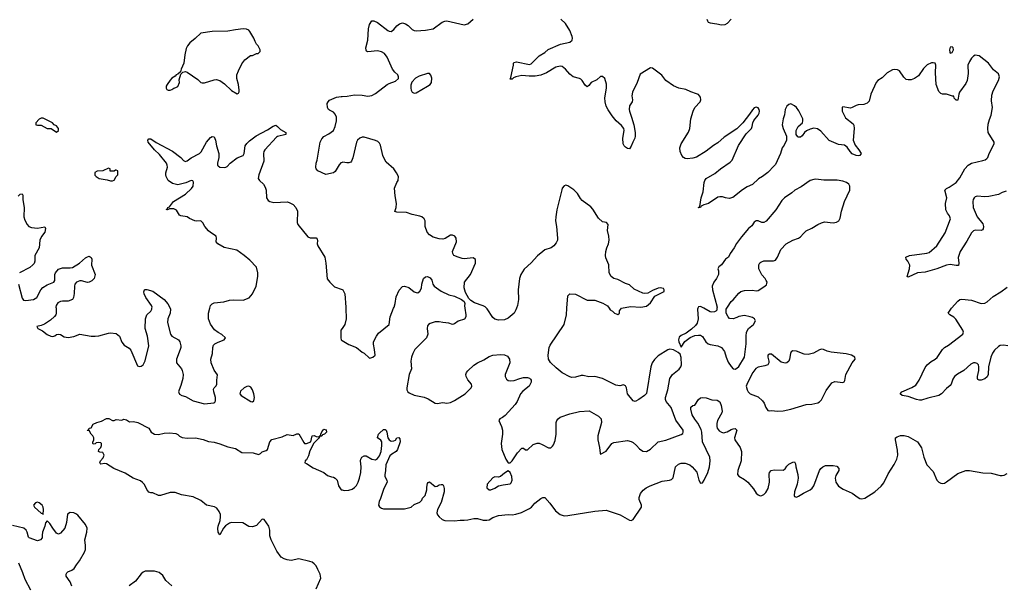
# Model space of a CAD drawing. Header units: inches. Extents: x 2323201 to 2563958, y 895391 to 1023096.
# Tile 85 of 196: x 2416646 to 2426892, y 1007115 to 1013004. Entities that reach past the tile are written whole.
import ezdxf

# ---------------------------------------------------------------- set-up
doc = ezdxf.new("R2010")
doc.units = ezdxf.units.IN
doc.header["$MEASUREMENT"] = 0
for name, color, linetype in [('C4010', 7, 'Continuous'), ('C4011', 7, 'Continuous'), ('C4020', 7, 'Continuous'), ('C4021', 7, 'Continuous')]:
    doc.layers.add(name, color=color, linetype=linetype)

msp = doc.modelspace()

# ---------------------------------------------------------------- linework, layer by layer
at = {"layer": 'C4010', "color": 5}
for points, elevation in [([(2417024, 1010000), (2417027, 1009950), (2417021, 1009930), (2417007, 1009913), (2416965, 1009875), (2416905, 1009835), (2416870, 1009821), (2416825, 1009810), (2416836, 1009790), (2416883, 1009763), (2416930, 1009726), (2416970, 1009708), (2416990, 1009706), (2417010, 1009711), (2417030, 1009727), (2417050, 1009731), (2417070, 1009727), (2417110, 1009701), (2417150, 1009696), (2417210, 1009706), (2417270, 1009731), (2417389, 1009709), (2417430, 1009708), (2417470, 1009712), (2417570, 1009741), (2417590, 1009743), (2417650, 1009736), (2417685, 1009710), (2417708, 1009648), (2417734, 1009614), (2417785, 1009585), (2417804, 1009564), (2417870, 1009401), (2417890, 1009393), (2417910, 1009397), (2417930, 1009410), (2417950, 1009454), (2417990, 1009610), (2417976, 1009710), (2417952, 1009790), (2417954, 1009890), (2417968, 1009932), (2418010, 1009970), (2418022, 1009990), (2418022, 1010000)], 140), ([(2418210, 1010000), (2418216, 1009990), (2418212, 1009950), (2418189, 1009891), (2418183, 1009850), (2418216, 1009730), (2418230, 1009708), (2418297, 1009670), (2418312, 1009650), (2418323, 1009610), (2418323, 1009590), (2418317, 1009570), (2418279, 1009470), (2418276, 1009450), (2418279, 1009430), (2418329, 1009370), (2418338, 1009350), (2418347, 1009310), (2418344, 1009270), (2418323, 1009197), (2418305, 1009150), (2418299, 1009130), (2418302, 1009122), (2418310, 1009105), (2418332, 1009092), (2418370, 1009082), (2418450, 1009036), (2418570, 1009006), (2418666, 1009014), (2418677, 1009023), (2418684, 1009036), (2418682, 1009070), (2418665, 1009130), (2418664, 1009156), (2418669, 1009171), (2418690, 1009192), (2418697, 1009210), (2418697, 1009250), (2418705, 1009305), (2418670, 1009355), (2418638, 1009430), (2418636, 1009470), (2418652, 1009528), (2418656, 1009590), (2418664, 1009616), (2418676, 1009630), (2418710, 1009648), (2418775, 1009670), (2418789, 1009690), (2418750, 1009726), (2418710, 1009747), (2418674, 1009774), (2418630, 1009833), (2418612, 1009888), (2418610, 1009910), (2418612, 1009950), (2418625, 1010000)], 140), ([(2420000, 1009789), (2419987, 1009770), (2419986, 1009690), (2419991, 1009670), (2420000, 1009665)], 140), ([(2419730, 1007079), (2419778, 1007190), (2419771, 1007230), (2419750, 1007281), (2419730, 1007318), (2419710, 1007339), (2419690, 1007355), (2419665, 1007365), (2419550, 1007391), (2419470, 1007375), (2419430, 1007380), (2419397, 1007390), (2419366, 1007410), (2419320, 1007470), (2419263, 1007590), (2419248, 1007630), (2419248, 1007690), (2419239, 1007730), (2419190, 1007799), (2419170, 1007804), (2419110, 1007737), (2419070, 1007724), (2419030, 1007727), (2418967, 1007767), (2418850, 1007770), (2418830, 1007764), (2418787, 1007733), (2418768, 1007712), (2418730, 1007642), (2418710, 1007670), (2418707, 1007707), (2418710, 1007731), (2418732, 1007790), (2418736, 1007830), (2418734, 1007854), (2418723, 1007883), (2418697, 1007917), (2418674, 1007934), (2418590, 1007949), (2418530, 1007997), (2418450, 1008036), (2418330, 1008059), (2418262, 1008082), (2418210, 1008083), (2418110, 1008049), (2418090, 1008049), (2418030, 1008079), (2418010, 1008079), (2417990, 1008086), (2417970, 1008113), (2417944, 1008164), (2417925, 1008185), (2417902, 1008202), (2417828, 1008230), (2417743, 1008283), (2417624, 1008330), (2417550, 1008381), (2417530, 1008384), (2417490, 1008378), (2417483, 1008383), (2417478, 1008390), (2417488, 1008410), (2417516, 1008444), (2417526, 1008470), (2417510, 1008498), (2417480, 1008500), (2417466, 1008510), (2417468, 1008530), (2417489, 1008550), (2417498, 1008570), (2417498, 1008590), (2417490, 1008598), (2417470, 1008602), (2417442, 1008598), (2417430, 1008588), (2417410, 1008586), (2417406, 1008590), (2417407, 1008607), (2417418, 1008630), (2417418, 1008650), (2417408, 1008670), (2417388, 1008690), (2417370, 1008726), (2417350, 1008726), (2417348, 1008730), (2417366, 1008734), (2417370, 1008752), (2417390, 1008754), (2417410, 1008792), (2417449, 1008811), (2417496, 1008824), (2417550, 1008852), (2417572, 1008852), (2417610, 1008832), (2417630, 1008832), (2417650, 1008842), (2417710, 1008836), (2417730, 1008845), (2417758, 1008838), (2417790, 1008818), (2417830, 1008821), (2417874, 1008810), (2417990, 1008751), (2418013, 1008710), (2418049, 1008689), (2418090, 1008685), (2418150, 1008699), (2418204, 1008704), (2418270, 1008697), (2418290, 1008687), (2418309, 1008669), (2418335, 1008655), (2418390, 1008646), (2418474, 1008650), (2418555, 1008635), (2418610, 1008613), (2418670, 1008604), (2418730, 1008587), (2418810, 1008556), (2418890, 1008539), (2418959, 1008499), (2419075, 1008495), (2419130, 1008477), (2419150, 1008487), (2419170, 1008505), (2419210, 1008519), (2419223, 1008530), (2419248, 1008610), (2419270, 1008634), (2419378, 1008662), (2419430, 1008684), (2419490, 1008676), (2419530, 1008694), (2419550, 1008694), (2419601, 1008601), (2419610, 1008591), (2419630, 1008591), (2419675, 1008610), (2419690, 1008671), (2419710, 1008675), (2419730, 1008666), (2419758, 1008662), (2419769, 1008671), (2419779, 1008681), (2419779, 1008690), (2419790, 1008712), (2419810, 1008742), (2419835, 1008735), (2419837, 1008710), (2419818, 1008690), (2419798, 1008682), (2419790, 1008669), (2419771, 1008669), (2419762, 1008658), (2419765, 1008650), (2419755, 1008645), (2419705, 1008595), (2419666, 1008514), (2419650, 1008464), (2419630, 1008422), (2419618, 1008410), (2419614, 1008390), (2419630, 1008385), (2419698, 1008338), (2419810, 1008291), (2419850, 1008259), (2419890, 1008243), (2419910, 1008241), (2419930, 1008230), (2419951, 1008210), (2419964, 1008150), (2419990, 1008110), (2420000, 1008108)], 120), ([(2417188, 1007108), (2417171, 1007151), (2417131, 1007210), (2417130, 1007230), (2417135, 1007245), (2417145, 1007255), (2417190, 1007273), (2417213, 1007290), (2417236, 1007330), (2417268, 1007370), (2417319, 1007461), (2417331, 1007490), (2417332, 1007530), (2417324, 1007590), (2417345, 1007670), (2417348, 1007710), (2417330, 1007749), (2417250, 1007845), (2417230, 1007861), (2417210, 1007869), (2417170, 1007873), (2417144, 1007856), (2417133, 1007770), (2417115, 1007710), (2417070, 1007658), (2417050, 1007649), (2417030, 1007658), (2416989, 1007710), (2416959, 1007759), (2416930, 1007788), (2416915, 1007765), (2416907, 1007730), (2416882, 1007670), (2416878, 1007638), (2416881, 1007610), (2416862, 1007590), (2416830, 1007579), (2416746, 1007610), (2416738, 1007618), (2416725, 1007670), (2416713, 1007690), (2416690, 1007712), (2416570, 1007739)], 140), ([(2416634, 1007350), (2416675, 1007250), (2416698, 1007178), (2416757, 1007070)], 140), ([(2418230, 1007109), (2418167, 1007167), (2418136, 1007216), (2418098, 1007250), (2418050, 1007262), (2417950, 1007261), (2417930, 1007252), (2417910, 1007234), (2417850, 1007160), (2417784, 1007110)], 140)]:
    msp.add_lwpolyline(points, dxfattribs=dict(at, elevation=elevation))
at = {"layer": 'C4010', "color": 5, "elevation": 140}
for points in [[(2419030, 1009187), (2419010, 1009186), (2418981, 1009170), (2418945, 1009135), (2418936, 1009110), (2418951, 1009090), (2419050, 1009029), (2419070, 1009024), (2419083, 1009037), (2419088, 1009070), (2419082, 1009110), (2419070, 1009149), (2419050, 1009178)], [(2416830, 1007981), (2416810, 1007975), (2416791, 1007950), (2416799, 1007930), (2416870, 1007866), (2416884, 1007864), (2416890, 1007854), (2416895, 1007905), (2416889, 1007930), (2416878, 1007950), (2416850, 1007973)]]:
    msp.add_lwpolyline(points, close=True, dxfattribs=at)
at = {"layer": 'C4011', "color": 5, "elevation": 160}
for points in [[(2418970, 1012907), (2418890, 1012899), (2418810, 1012883), (2418650, 1012879), (2418530, 1012862), (2418472, 1012808), (2418416, 1012764), (2418391, 1012730), (2418377, 1012703), (2418363, 1012637), (2418355, 1012550), (2418327, 1012490), (2418320, 1012460), (2418290, 1012435), (2418274, 1012430), (2418264, 1012416), (2418230, 1012395), (2418210, 1012375), (2418179, 1012330), (2418171, 1012310), (2418171, 1012290), (2418178, 1012278), (2418190, 1012271), (2418210, 1012271), (2418230, 1012278), (2418250, 1012291), (2418270, 1012296), (2418290, 1012307), (2418309, 1012350), (2418304, 1012376), (2418323, 1012437), (2418343, 1012457), (2418370, 1012463), (2418390, 1012459), (2418501, 1012381), (2418530, 1012351), (2418545, 1012345), (2418570, 1012345), (2418670, 1012379), (2418690, 1012380), (2418730, 1012369), (2418777, 1012337), (2418850, 1012266), (2418910, 1012231), (2418923, 1012237), (2418929, 1012251), (2418929, 1012271), (2418921, 1012330), (2418905, 1012390), (2418907, 1012430), (2418921, 1012470), (2418956, 1012544), (2418990, 1012585), (2419046, 1012630), (2419070, 1012632), (2419110, 1012652), (2419127, 1012653), (2419147, 1012673), (2419148, 1012690), (2419128, 1012730), (2419109, 1012749), (2419095, 1012775), (2419082, 1012810), (2419042, 1012882), (2419030, 1012895), (2419005, 1012905)], [(2416890, 1011978), (2416870, 1011978), (2416850, 1011968), (2416812, 1011930), (2416814, 1011910), (2416830, 1011905), (2416870, 1011905), (2416930, 1011872), (2416972, 1011872), (2417030, 1011832), (2417048, 1011850), (2417048, 1011870), (2417030, 1011898), (2417006, 1011910), (2416986, 1011930)], [(2417570, 1011458), (2417511, 1011429), (2417452, 1011428), (2417426, 1011414), (2417426, 1011386), (2417442, 1011370), (2417474, 1011350), (2417557, 1011337), (2417590, 1011325), (2417610, 1011325), (2417630, 1011334), (2417648, 1011372), (2417666, 1011390), (2417666, 1011430), (2417650, 1011438), (2417642, 1011438), (2417630, 1011426), (2417588, 1011428), (2417586, 1011450)]]:
    msp.add_lwpolyline(points, close=True, dxfattribs=at)
at = {"layer": 'C4011', "color": 5, "elevation": 140}
for points in [[(2420000, 1011517), (2419987, 1011513), (2419969, 1011491), (2419930, 1011424), (2419910, 1011409), (2419830, 1011393), (2419750, 1011429), (2419732, 1011452), (2419727, 1011470), (2419730, 1011510), (2419740, 1011540), (2419774, 1011730), (2419790, 1011763), (2419810, 1011787), (2419864, 1011816), (2419910, 1011851), (2419928, 1011892), (2419941, 1011950), (2419942, 1011990), (2419930, 1012021), (2419910, 1012041), (2419870, 1012060), (2419858, 1012070), (2419850, 1012090), (2419847, 1012130), (2419855, 1012150), (2419870, 1012167), (2419944, 1012196), (2419990, 1012203), (2420000, 1012203)], [(2418625, 1010000), (2418633, 1010030), (2418650, 1010047), (2418670, 1010055), (2418770, 1010068), (2418830, 1010084), (2418868, 1010088), (2418970, 1010083), (2419033, 1010107), (2419070, 1010151), (2419105, 1010230), (2419125, 1010330), (2419124, 1010370), (2419109, 1010429), (2419040, 1010500), (2418982, 1010550), (2418905, 1010605), (2418773, 1010633), (2418709, 1010670), (2418690, 1010690), (2418695, 1010730), (2418692, 1010750), (2418630, 1010787), (2418610, 1010805), (2418574, 1010850), (2418550, 1010889), (2418530, 1010909), (2418490, 1010906), (2418470, 1010909), (2418414, 1010934), (2418390, 1010950), (2418323, 1010963), (2418310, 1010970), (2418279, 1011019), (2418250, 1011036), (2418205, 1011035), (2418185, 1011025), (2418170, 1011028), (2418185, 1011035), (2418189, 1011050), (2418203, 1011057), (2418246, 1011110), (2418370, 1011189), (2418434, 1011246), (2418451, 1011270), (2418453, 1011313), (2418447, 1011327), (2418430, 1011331), (2418376, 1011304), (2418290, 1011283), (2418237, 1011297), (2418190, 1011329), (2418169, 1011370), (2418166, 1011390), (2418167, 1011410), (2418184, 1011470), (2418182, 1011490), (2418174, 1011510), (2418101, 1011601), (2418048, 1011648), (2417984, 1011730), (2417978, 1011750), (2417990, 1011762), (2418010, 1011765), (2418066, 1011726), (2418236, 1011636), (2418322, 1011570), (2418350, 1011539), (2418370, 1011527), (2418390, 1011536), (2418430, 1011566), (2418517, 1011610), (2418533, 1011627), (2418590, 1011727), (2418630, 1011776), (2418650, 1011786), (2418670, 1011785), (2418685, 1011750), (2418693, 1011690), (2418719, 1011610), (2418718, 1011570), (2418704, 1011510), (2418705, 1011490), (2418710, 1011481), (2418728, 1011468), (2418775, 1011465), (2418790, 1011467), (2418804, 1011476), (2418837, 1011510), (2418910, 1011564), (2418970, 1011591), (2418981, 1011610), (2418993, 1011690), (2419010, 1011716), (2419038, 1011742), (2419105, 1011795), (2419223, 1011857), (2419284, 1011896), (2419310, 1011905), (2419330, 1011891), (2419361, 1011861), (2419414, 1011830), (2419414, 1011810), (2419330, 1011789), (2419319, 1011781), (2419197, 1011650), (2419186, 1011630), (2419183, 1011610), (2419186, 1011530), (2419133, 1011390), (2419128, 1011350), (2419141, 1011330), (2419184, 1011290), (2419201, 1011261), (2419210, 1011230), (2419214, 1011150), (2419230, 1011122), (2419250, 1011110), (2419290, 1011101), (2419430, 1011107), (2419450, 1011102), (2419490, 1011079), (2419518, 1011050), (2419537, 1011010), (2419533, 1010893), (2419541, 1010870), (2419643, 1010743), (2419670, 1010731), (2419730, 1010731), (2419740, 1010720), (2419745, 1010705), (2419743, 1010670), (2419750, 1010651), (2419820, 1010530), (2419833, 1010470), (2419847, 1010307), (2419874, 1010270), (2419923, 1010223), (2420000, 1010194)], [(2416630, 1011165), (2416650, 1011187), (2416670, 1011191), (2416677, 1011177), (2416677, 1011130), (2416691, 1011050), (2416690, 1010950), (2416698, 1010918), (2416722, 1010870), (2416742, 1010850), (2416770, 1010839), (2416830, 1010835), (2416907, 1010847), (2416914, 1010830), (2416906, 1010790), (2416872, 1010748), (2416856, 1010710), (2416847, 1010630), (2416805, 1010550), (2416802, 1010490), (2416795, 1010465), (2416783, 1010450), (2416750, 1010425), (2416645, 1010370)], [(2416635, 1010250), (2416670, 1010105), (2416685, 1010085), (2416710, 1010079), (2416790, 1010090), (2416825, 1010110), (2416866, 1010190), (2416885, 1010215), (2416930, 1010245), (2417001, 1010270), (2417010, 1010290), (2417012, 1010350), (2417020, 1010370), (2417050, 1010405), (2417090, 1010422), (2417170, 1010420), (2417196, 1010424), (2417269, 1010470), (2417330, 1010526), (2417350, 1010536), (2417370, 1010541), (2417388, 1010528), (2417397, 1010510), (2417392, 1010448), (2417430, 1010350), (2417422, 1010310), (2417396, 1010284), (2417370, 1010270), (2417350, 1010268), (2417290, 1010286), (2417270, 1010286), (2417238, 1010270), (2417221, 1010250), (2417215, 1010230), (2417214, 1010154), (2417207, 1010110), (2417195, 1010090), (2417150, 1010072), (2417090, 1010074), (2417070, 1010070), (2417044, 1010056), (2417026, 1010030), (2417023, 1010010), (2417024, 1010000)], [(2418022, 1010000), (2418023, 1010010), (2418016, 1010030), (2417960, 1010110), (2417941, 1010150), (2417938, 1010170), (2417944, 1010190), (2417950, 1010195), (2417970, 1010196), (2418030, 1010176), (2418150, 1010092), (2418187, 1010047), (2418210, 1010000)]]:
    msp.add_lwpolyline(points, dxfattribs=at)
at = {"layer": 'C4020', "color": 5}
for points, elevation in [([(2420000, 1009665), (2420070, 1009624), (2420151, 1009590), (2420210, 1009542), (2420230, 1009532), (2420283, 1009483), (2420290, 1009479), (2420322, 1009490), (2420344, 1009510), (2420339, 1009570), (2420326, 1009626), (2420329, 1009650), (2420360, 1009710), (2420380, 1009740), (2420489, 1009830), (2420501, 1009910), (2420537, 1010000)], 140), ([(2420041, 1010000), (2420043, 1009890), (2420028, 1009832), (2420000, 1009789)], 140), ([(2421278, 1010000), (2421288, 1009930), (2421288, 1009910), (2421274, 1009886), (2421210, 1009864), (2421170, 1009838), (2421150, 1009832), (2421110, 1009846), (2421050, 1009850), (2421010, 1009860), (2420970, 1009860), (2420918, 1009842), (2420900, 1009830), (2420890, 1009815), (2420886, 1009790), (2420894, 1009730), (2420880, 1009690), (2420758, 1009570), (2420736, 1009530), (2420722, 1009490), (2420715, 1009450), (2420722, 1009370), (2420699, 1009310), (2420673, 1009170), (2420673, 1009150), (2420684, 1009130), (2420698, 1009118), (2420750, 1009096), (2420855, 1009075), (2420897, 1009057), (2420970, 1009013), (2420990, 1009009), (2421050, 1009017), (2421090, 1009010), (2421130, 1009020), (2421170, 1009040), (2421280, 1009110), (2421345, 1009170), (2421352, 1009190), (2421349, 1009210), (2421310, 1009254), (2421292, 1009290), (2421290, 1009310), (2421297, 1009330), (2421310, 1009347), (2421370, 1009408), (2421410, 1009432), (2421477, 1009463), (2421530, 1009497), (2421570, 1009511), (2421650, 1009517), (2421690, 1009515), (2421721, 1009501), (2421743, 1009470), (2421747, 1009430), (2421697, 1009310), (2421696, 1009290), (2421710, 1009262), (2421730, 1009247), (2421750, 1009243), (2421790, 1009249), (2421850, 1009270), (2421890, 1009278), (2421930, 1009278), (2421951, 1009271), (2421960, 1009260), (2421967, 1009250), (2421968, 1009230), (2421946, 1009190), (2421883, 1009137), (2421858, 1009110), (2421822, 1009030), (2421802, 1008998), (2421698, 1008882), (2421670, 1008861), (2421643, 1008850), (2421631, 1008830), (2421661, 1008770), (2421671, 1008730), (2421671, 1008690), (2421657, 1008590), (2421662, 1008530), (2421704, 1008430), (2421730, 1008392), (2421750, 1008392), (2421770, 1008412), (2421826, 1008494), (2421870, 1008542), (2421890, 1008542), (2421910, 1008525), (2421930, 1008526), (2421990, 1008582), (2422030, 1008596), (2422050, 1008595), (2422083, 1008583), (2422150, 1008545), (2422172, 1008548), (2422190, 1008563), (2422201, 1008579), (2422218, 1008622), (2422230, 1008690), (2422229, 1008811), (2422235, 1008830), (2422249, 1008850), (2422270, 1008865), (2422370, 1008901), (2422470, 1008926), (2422572, 1008932), (2422670, 1008876), (2422695, 1008850), (2422699, 1008810), (2422662, 1008670), (2422663, 1008630), (2422681, 1008550), (2422685, 1008490), (2422690, 1008482), (2422750, 1008511), (2422809, 1008590), (2422830, 1008602), (2422970, 1008622), (2423010, 1008614), (2423030, 1008603), (2423066, 1008570), (2423095, 1008535), (2423130, 1008511), (2423170, 1008508), (2423210, 1008533), (2423291, 1008609), (2423370, 1008628), (2423530, 1008684), (2423545, 1008695), (2423551, 1008710), (2423550, 1008730), (2423474, 1008834), (2423425, 1008965), (2423409, 1008989), (2423373, 1009030), (2423367, 1009050), (2423367, 1009070), (2423391, 1009150), (2423412, 1009270), (2423440, 1009310), (2423510, 1009364), (2423526, 1009390), (2423531, 1009410), (2423528, 1009488), (2423520, 1009520), (2423499, 1009539), (2423450, 1009568), (2423410, 1009575), (2423390, 1009568), (2423290, 1009504), (2423250, 1009467), (2423228, 1009430), (2423215, 1009390), (2423168, 1009112), (2423148, 1009090), (2423090, 1009049), (2423050, 1009029), (2423030, 1009035), (2422970, 1009110), (2422959, 1009170), (2422950, 1009193), (2422930, 1009201), (2422890, 1009193), (2422850, 1009198), (2422710, 1009269), (2422630, 1009289), (2422570, 1009285), (2422510, 1009301), (2422490, 1009301), (2422430, 1009281), (2422390, 1009279), (2422370, 1009285), (2422290, 1009329), (2422230, 1009379), (2422170, 1009435), (2422150, 1009468), (2422144, 1009510), (2422156, 1009590), (2422165, 1009615), (2422312, 1009830), (2422337, 1009930), (2422341, 1010000)], 140), ([(2421816, 1010000), (2421810, 1009984), (2421790, 1009950), (2421772, 1009930), (2421730, 1009897), (2421690, 1009880), (2421630, 1009875), (2421590, 1009887), (2421570, 1009904), (2421510, 1009994), (2421505, 1010000)], 140), ([(2422779, 1010000), (2422790, 1009982), (2422814, 1009970), (2422834, 1009950), (2422870, 1009934), (2422886, 1009950), (2422888, 1009972), (2422909, 1010000)], 140), ([(2423702, 1010000), (2423698, 1009990), (2423707, 1009890), (2423696, 1009844), (2423680, 1009820), (2423637, 1009783), (2423580, 1009740), (2423530, 1009715), (2423510, 1009698), (2423502, 1009670), (2423504, 1009650), (2423530, 1009596), (2423566, 1009654), (2423624, 1009696), (2423670, 1009715), (2423710, 1009721), (2423730, 1009718), (2423750, 1009705), (2423787, 1009650), (2423810, 1009630), (2423830, 1009623), (2423910, 1009610), (2423950, 1009590), (2423979, 1009550), (2423996, 1009490), (2424020, 1009440), (2424050, 1009393), (2424070, 1009370), (2424090, 1009367), (2424110, 1009375), (2424130, 1009395), (2424188, 1009490), (2424207, 1009630), (2424204, 1009710), (2424208, 1009750), (2424230, 1009788), (2424283, 1009830), (2424303, 1009870), (2424293, 1009890), (2424270, 1009902), (2424249, 1009911), (2424190, 1009924), (2424130, 1009914), (2424110, 1009902), (2424070, 1009889), (2424033, 1009893), (2424017, 1009910), (2423999, 1009950), (2423996, 1009970), (2423999, 1009990), (2424004, 1010000)], 140), ([(2423902, 1010000), (2423899, 1009981), (2423890, 1009969), (2423876, 1009964), (2423850, 1009959), (2423830, 1009963), (2423766, 1010000)], 140), ([(2426930, 1009607), (2426883, 1009617), (2426850, 1009613), (2426830, 1009601), (2426790, 1009562), (2426770, 1009532), (2426750, 1009490), (2426728, 1009390), (2426724, 1009310), (2426714, 1009286), (2426690, 1009266), (2426650, 1009251), (2426630, 1009250), (2426618, 1009258), (2426612, 1009270), (2426612, 1009290), (2426626, 1009350), (2426628, 1009390), (2426622, 1009410), (2426610, 1009425), (2426590, 1009433), (2426570, 1009432), (2426543, 1009417), (2426470, 1009350), (2426406, 1009314), (2426374, 1009290), (2426357, 1009263), (2426340, 1009210), (2426330, 1009196), (2426290, 1009165), (2426240, 1009110), (2426210, 1009091), (2426096, 1009064), (2426030, 1009043), (2426010, 1009043), (2425977, 1009050), (2425890, 1009080), (2425830, 1009090), (2425809, 1009110), (2425824, 1009130), (2425930, 1009173), (2425970, 1009200), (2426006, 1009250), (2426070, 1009383), (2426090, 1009410), (2426130, 1009444), (2426171, 1009469), (2426193, 1009487), (2426250, 1009570), (2426269, 1009591), (2426310, 1009615), (2426462, 1009730), (2426468, 1009750), (2426462, 1009770), (2426387, 1009887), (2426368, 1009908), (2426324, 1009930), (2426309, 1009950), (2426334, 1009990), (2426343, 1010000)], 120), ([(2420000, 1008108), (2420022, 1008102), (2420070, 1008105), (2420104, 1008116), (2420130, 1008132), (2420150, 1008153), (2420168, 1008190), (2420183, 1008230), (2420195, 1008290), (2420200, 1008350), (2420192, 1008410), (2420195, 1008430), (2420205, 1008450), (2420230, 1008463), (2420250, 1008462), (2420310, 1008430), (2420350, 1008423), (2420370, 1008435), (2420390, 1008465), (2420407, 1008510), (2420415, 1008570), (2420414, 1008610), (2420405, 1008625), (2420370, 1008650), (2420370, 1008654), (2420381, 1008690), (2420390, 1008701), (2420430, 1008736), (2420450, 1008736), (2420458, 1008730), (2420466, 1008710), (2420475, 1008650), (2420490, 1008631), (2420510, 1008616), (2420540, 1008620), (2420555, 1008625), (2420570, 1008652), (2420590, 1008654), (2420600, 1008640), (2420605, 1008610), (2420579, 1008530), (2420563, 1008510), (2420518, 1008482), (2420498, 1008462), (2420456, 1008370), (2420453, 1008310), (2420445, 1008265), (2420447, 1008247), (2420467, 1008210), (2420471, 1008190), (2420435, 1008125), (2420402, 1008018), (2420388, 1007988), (2420379, 1007950), (2420390, 1007931), (2420410, 1007918), (2420430, 1007911), (2420650, 1007910), (2420718, 1007930), (2420750, 1007958), (2420810, 1007982), (2420830, 1008002), (2420839, 1008021), (2420864, 1008050), (2420884, 1008110), (2420883, 1008137), (2420890, 1008174), (2420895, 1008185), (2420910, 1008194), (2420970, 1008145), (2420990, 1008146), (2421010, 1008161), (2421030, 1008166), (2421050, 1008165), (2421057, 1008150), (2421064, 1008124), (2421062, 1008090), (2421030, 1007979), (2420994, 1007906), (2420988, 1007870), (2420995, 1007850), (2421010, 1007828), (2421042, 1007802), (2421070, 1007790), (2421170, 1007785), (2421230, 1007793), (2421270, 1007792), (2421310, 1007796), (2421370, 1007811), (2421410, 1007810), (2421470, 1007794), (2421508, 1007792), (2421530, 1007798), (2421570, 1007821), (2421630, 1007842), (2421730, 1007853), (2421770, 1007849), (2421810, 1007855), (2421866, 1007874), (2421950, 1007914), (2421971, 1007929), (2422008, 1007970), (2422070, 1008018), (2422090, 1008031), (2422110, 1008031), (2422164, 1007970), (2422221, 1007890), (2422270, 1007851), (2422290, 1007844), (2422310, 1007840), (2422350, 1007843), (2422630, 1007889), (2422750, 1007898), (2422894, 1007850), (2422990, 1007793), (2423010, 1007790), (2423030, 1007800), (2423115, 1007930), (2423116, 1007950), (2423093, 1008010), (2423093, 1008030), (2423106, 1008070), (2423133, 1008107), (2423165, 1008130), (2423208, 1008152), (2423330, 1008199), (2423409, 1008211), (2423430, 1008218), (2423445, 1008235), (2423471, 1008349), (2423502, 1008378), (2423530, 1008387), (2423570, 1008388), (2423618, 1008370), (2423642, 1008350), (2423692, 1008292), (2423713, 1008210), (2423730, 1008178), (2423750, 1008183), (2423770, 1008209), (2423807, 1008290), (2423825, 1008350), (2423832, 1008410), (2423829, 1008449), (2423750, 1008610), (2423743, 1008710), (2423736, 1008736), (2423703, 1008803), (2423670, 1008845), (2423645, 1008890), (2423630, 1008950), (2423630, 1008971), (2423650, 1008986), (2423670, 1008992), (2423710, 1009051), (2423730, 1009066), (2423750, 1009071), (2423790, 1009067), (2423850, 1009047), (2423903, 1009043), (2423930, 1009025), (2423947, 1008987), (2423957, 1008930), (2423952, 1008910), (2423909, 1008831), (2423901, 1008799), (2423900, 1008770), (2423904, 1008750), (2423924, 1008724), (2423950, 1008709), (2423970, 1008704), (2424007, 1008713), (2424050, 1008739), (2424070, 1008746), (2424090, 1008747), (2424110, 1008731), (2424085, 1008650), (2424088, 1008630), (2424143, 1008550), (2424156, 1008510), (2424154, 1008410), (2424118, 1008310), (2424117, 1008270), (2424130, 1008250), (2424190, 1008216), (2424222, 1008190), (2424281, 1008121), (2424310, 1008076), (2424330, 1008056), (2424350, 1008048), (2424370, 1008050), (2424390, 1008062), (2424410, 1008080), (2424435, 1008124), (2424450, 1008190), (2424446, 1008274), (2424450, 1008291), (2424467, 1008310), (2424498, 1008318), (2424590, 1008315), (2424612, 1008328), (2424630, 1008356), (2424650, 1008375), (2424690, 1008396), (2424710, 1008401), (2424720, 1008380), (2424722, 1008350), (2424742, 1008270), (2424747, 1008230), (2424738, 1008170), (2424707, 1008087), (2424705, 1008050), (2424710, 1008041), (2424730, 1008034), (2424750, 1008042), (2424804, 1008076), (2424870, 1008108), (2424893, 1008127), (2424911, 1008150), (2424970, 1008309), (2424982, 1008330), (2425004, 1008350), (2425030, 1008361), (2425110, 1008363), (2425150, 1008356), (2425170, 1008330), (2425169, 1008310), (2425140, 1008260), (2425132, 1008230), (2425138, 1008190), (2425168, 1008148), (2425215, 1008115), (2425310, 1008076), (2425370, 1008030), (2425390, 1008020), (2425410, 1008015), (2425439, 1008021), (2425543, 1008090), (2425611, 1008149), (2425637, 1008183), (2425685, 1008275), (2425747, 1008373), (2425773, 1008427), (2425784, 1008470), (2425782, 1008522), (2425758, 1008630), (2425761, 1008650), (2425778, 1008662), (2425810, 1008674), (2425850, 1008676), (2425890, 1008665), (2425990, 1008610), (2426030, 1008548), (2426053, 1008450), (2426087, 1008370), (2426150, 1008299), (2426190, 1008210), (2426210, 1008188), (2426230, 1008178), (2426250, 1008174), (2426270, 1008180), (2426290, 1008192), (2426410, 1008280), (2426491, 1008309), (2426530, 1008309), (2426670, 1008285), (2426756, 1008284), (2426850, 1008259), (2426870, 1008258), (2426890, 1008263), (2426921, 1008279)], 120)]:
    msp.add_lwpolyline(points, dxfattribs=dict(at, elevation=elevation))
at = {"layer": 'C4020', "color": 5, "elevation": 140}
for points in [[(2424990, 1009573), (2424970, 1009567), (2424908, 1009532), (2424850, 1009517), (2424810, 1009521), (2424730, 1009553), (2424690, 1009557), (2424675, 1009545), (2424666, 1009530), (2424658, 1009470), (2424650, 1009449), (2424630, 1009430), (2424610, 1009427), (2424570, 1009439), (2424470, 1009521), (2424450, 1009522), (2424432, 1009510), (2424431, 1009490), (2424443, 1009450), (2424441, 1009430), (2424431, 1009410), (2424401, 1009399), (2424330, 1009386), (2424307, 1009373), (2424275, 1009330), (2424218, 1009222), (2424207, 1009190), (2424215, 1009150), (2424227, 1009130), (2424247, 1009110), (2424330, 1009078), (2424377, 1009037), (2424393, 1009010), (2424410, 1008966), (2424430, 1008936), (2424450, 1008931), (2424470, 1008934), (2424530, 1008928), (2424590, 1008933), (2424670, 1008950), (2424830, 1008999), (2424890, 1009001), (2424950, 1009014), (2424970, 1009025), (2424990, 1009047), (2425037, 1009143), (2425097, 1009223), (2425130, 1009237), (2425212, 1009228), (2425225, 1009235), (2425232, 1009248), (2425242, 1009310), (2425309, 1009430), (2425341, 1009470), (2425337, 1009490), (2425302, 1009510), (2425246, 1009526), (2425090, 1009541), (2425050, 1009553), (2425010, 1009571)], [(2421730, 1008308), (2421690, 1008284), (2421650, 1008249), (2421630, 1008241), (2421590, 1008245), (2421570, 1008233), (2421511, 1008170), (2421506, 1008130), (2421530, 1008111), (2421550, 1008111), (2421590, 1008128), (2421630, 1008151), (2421677, 1008163), (2421749, 1008171), (2421759, 1008181), (2421769, 1008210), (2421767, 1008247), (2421750, 1008289)]]:
    msp.add_lwpolyline(points, close=True, dxfattribs=at)
at = {"layer": 'C4021', "color": 5}
for points, elevation in [([(2420000, 1012203), (2420054, 1012206), (2420130, 1012222), (2420210, 1012219), (2420270, 1012208), (2420310, 1012216), (2420350, 1012236), (2420470, 1012329), (2420490, 1012340), (2420557, 1012363), (2420589, 1012390), (2420589, 1012410), (2420582, 1012430), (2420550, 1012459), (2420527, 1012490), (2420470, 1012614), (2420441, 1012650), (2420410, 1012669), (2420370, 1012681), (2420270, 1012669), (2420255, 1012675), (2420250, 1012686), (2420249, 1012710), (2420269, 1012791), (2420274, 1012910), (2420286, 1012954), (2420309, 1012991), (2420330, 1012992), (2420370, 1012976), (2420478, 1012890), (2420490, 1012883), (2420510, 1012881), (2420540, 1012900), (2420570, 1012939), (2420598, 1012962), (2420630, 1012971), (2420662, 1012962), (2420690, 1012943), (2420730, 1012903), (2420750, 1012890), (2420770, 1012888), (2420870, 1012893), (2420950, 1012908), (2421043, 1012977), (2421070, 1012988), (2421089, 1012991), (2421270, 1012951), (2421310, 1012962), (2421366, 1013010)], 140), ([(2426910, 1011217), (2426870, 1011206), (2426830, 1011185), (2426730, 1011164), (2426690, 1011158), (2426610, 1011166), (2426590, 1011159), (2426580, 1011150), (2426569, 1011131), (2426565, 1011110), (2426568, 1011050), (2426610, 1010950), (2426670, 1010877), (2426675, 1010850), (2426672, 1010828), (2426664, 1010816), (2426650, 1010810), (2426587, 1010813), (2426570, 1010805), (2426550, 1010784), (2426503, 1010697), (2426431, 1010590), (2426411, 1010529), (2426419, 1010470), (2426415, 1010445), (2426390, 1010444), (2426330, 1010456), (2426290, 1010449), (2426190, 1010410), (2426070, 1010374), (2425990, 1010369), (2425890, 1010324), (2425882, 1010330), (2425906, 1010410), (2425909, 1010449), (2425888, 1010490), (2425869, 1010510), (2425868, 1010530), (2425906, 1010550), (2426087, 1010573), (2426110, 1010581), (2426189, 1010651), (2426275, 1010785), (2426333, 1010930), (2426323, 1010963), (2426300, 1010990), (2426283, 1011023), (2426279, 1011090), (2426293, 1011150), (2426274, 1011230), (2426292, 1011248), (2426319, 1011261), (2426390, 1011308), (2426430, 1011358), (2426480, 1011450), (2426515, 1011490), (2426550, 1011511), (2426670, 1011538), (2426694, 1011546), (2426710, 1011558), (2426720, 1011570), (2426735, 1011610), (2426786, 1011710), (2426786, 1011730), (2426723, 1011830), (2426720, 1011870), (2426725, 1011915), (2426737, 1011963), (2426755, 1012010), (2426769, 1012090), (2426758, 1012158), (2426761, 1012219), (2426777, 1012263), (2426830, 1012371), (2426842, 1012410), (2426830, 1012441), (2426781, 1012481), (2426729, 1012550), (2426630, 1012629), (2426590, 1012634), (2426570, 1012624), (2426550, 1012603), (2426530, 1012569), (2426514, 1012530), (2426515, 1012445), (2426504, 1012370), (2426490, 1012339), (2426425, 1012250), (2426418, 1012230), (2426410, 1012166), (2426390, 1012166), (2426370, 1012186), (2426366, 1012206), (2426354, 1012206), (2426290, 1012228), (2426250, 1012228), (2426230, 1012234), (2426210, 1012255), (2426182, 1012330), (2426175, 1012450), (2426179, 1012530), (2426172, 1012552), (2426150, 1012556), (2426133, 1012553), (2426090, 1012534), (2426050, 1012494), (2426000, 1012420), (2425956, 1012390), (2425923, 1012377), (2425890, 1012376), (2425870, 1012382), (2425845, 1012405), (2425800, 1012470), (2425782, 1012482), (2425750, 1012486), (2425730, 1012480), (2425674, 1012450), (2425620, 1012400), (2425576, 1012370), (2425559, 1012350), (2425502, 1012230), (2425485, 1012155), (2425466, 1012134), (2425430, 1012120), (2425370, 1012116), (2425350, 1012111), (2425310, 1012088), (2425290, 1012083), (2425210, 1012095), (2425203, 1012090), (2425205, 1012050), (2425241, 1011981), (2425319, 1011919), (2425326, 1011906), (2425331, 1011871), (2425319, 1011750), (2425339, 1011699), (2425377, 1011650), (2425401, 1011610), (2425390, 1011589), (2425370, 1011586), (2425351, 1011589), (2425310, 1011607), (2425287, 1011630), (2425258, 1011678), (2425230, 1011699), (2425165, 1011705), (2425070, 1011747), (2424983, 1011843), (2424948, 1011868), (2424910, 1011874), (2424870, 1011863), (2424834, 1011846), (2424811, 1011830), (2424790, 1011795), (2424770, 1011779), (2424750, 1011779), (2424743, 1011783), (2424727, 1011807), (2424726, 1011850), (2424746, 1011890), (2424791, 1011929), (2424796, 1011950), (2424794, 1011970), (2424754, 1012054), (2424730, 1012089), (2424710, 1012107), (2424670, 1012129), (2424650, 1012121), (2424630, 1012105), (2424610, 1012070), (2424606, 1012014), (2424589, 1011970), (2424579, 1011910), (2424589, 1011870), (2424625, 1011790), (2424626, 1011750), (2424602, 1011698), (2424579, 1011670), (2424563, 1011610), (2424510, 1011497), (2424498, 1011482), (2424430, 1011413), (2424376, 1011370), (2424334, 1011346), (2424270, 1011289), (2424217, 1011263), (2424168, 1011232), (2424066, 1011154), (2424030, 1011143), (2423990, 1011149), (2423960, 1011160), (2423930, 1011161), (2423910, 1011156), (2423815, 1011090), (2423764, 1011076), (2423737, 1011063), (2423730, 1011049), (2423710, 1011046), (2423708, 1011050), (2423722, 1011058), (2423736, 1011150), (2423757, 1011210), (2423769, 1011310), (2423775, 1011330), (2423789, 1011351), (2423879, 1011401), (2423939, 1011450), (2424040, 1011520), (2424060, 1011540), (2424125, 1011695), (2424205, 1011815), (2424260, 1011870), (2424268, 1011890), (2424275, 1011930), (2424286, 1011954), (2424332, 1012010), (2424341, 1012030), (2424344, 1012050), (2424340, 1012070), (2424330, 1012087), (2424310, 1012093), (2424290, 1012085), (2424270, 1012065), (2424241, 1012019), (2424170, 1011930), (2424110, 1011869), (2423978, 1011782), (2423910, 1011722), (2423865, 1011695), (2423790, 1011635), (2423690, 1011572), (2423650, 1011561), (2423590, 1011556), (2423570, 1011560), (2423553, 1011570), (2423536, 1011590), (2423518, 1011630), (2423514, 1011670), (2423528, 1011710), (2423606, 1011834), (2423618, 1011870), (2423630, 1011970), (2423654, 1012050), (2423671, 1012089), (2423727, 1012150), (2423733, 1012170), (2423730, 1012198), (2423710, 1012224), (2423690, 1012233), (2423631, 1012251), (2423578, 1012278), (2423504, 1012290), (2423450, 1012316), (2423370, 1012370), (2423327, 1012427), (2423230, 1012500), (2423210, 1012501), (2423102, 1012438), (2423070, 1012350), (2423023, 1012250), (2423016, 1012210), (2423023, 1012170), (2423019, 1012150), (2422993, 1012107), (2422988, 1012070), (2422991, 1012050), (2423014, 1011990), (2423036, 1011910), (2423051, 1011830), (2423051, 1011791), (2423046, 1011770), (2423025, 1011730), (2423010, 1011686), (2422990, 1011658), (2422970, 1011662), (2422950, 1011675), (2422935, 1011690), (2422925, 1011710), (2422923, 1011770), (2422937, 1011850), (2422932, 1011872), (2422910, 1011902), (2422852, 1011952), (2422810, 1012004), (2422770, 1012065), (2422750, 1012105), (2422738, 1012150), (2422734, 1012190), (2422751, 1012290), (2422751, 1012331), (2422736, 1012390), (2422710, 1012413), (2422690, 1012413), (2422650, 1012376), (2422591, 1012349), (2422570, 1012318), (2422550, 1012306), (2422530, 1012322), (2422499, 1012370), (2422484, 1012384), (2422470, 1012392), (2422406, 1012410), (2422370, 1012437), (2422327, 1012490), (2422290, 1012515), (2422270, 1012520), (2422224, 1012510), (2422128, 1012450), (2422070, 1012425), (2422010, 1012414), (2421946, 1012414), (2421870, 1012422), (2421810, 1012410), (2421783, 1012397), (2421770, 1012384), (2421750, 1012386), (2421758, 1012402), (2421785, 1012530), (2421785, 1012550), (2421790, 1012558), (2421815, 1012565), (2421950, 1012537), (2421970, 1012544), (2422050, 1012627), (2422110, 1012661), (2422146, 1012694), (2422275, 1012750), (2422370, 1012770), (2422396, 1012790), (2422399, 1012810), (2422394, 1012830), (2422372, 1012892), (2422325, 1012965), (2422277, 1013010)], 120), ([(2423798, 1013010), (2423802, 1012990), (2423810, 1012979), (2423830, 1012971), (2423902, 1012962), (2423949, 1012951), (2423988, 1012952), (2424013, 1012967), (2424048, 1013010)], 120), ([(2421505, 1010000), (2421490, 1010015), (2421470, 1010026), (2421377, 1010057), (2421342, 1010082), (2421321, 1010101), (2421285, 1010164), (2421271, 1010211), (2421273, 1010270), (2421336, 1010350), (2421389, 1010470), (2421390, 1010506), (2421365, 1010525), (2421270, 1010515), (2421250, 1010518), (2421208, 1010530), (2421165, 1010550), (2421154, 1010570), (2421149, 1010590), (2421192, 1010692), (2421189, 1010729), (2421174, 1010750), (2421150, 1010759), (2421130, 1010759), (2421075, 1010725), (2421050, 1010719), (2421010, 1010721), (2420950, 1010739), (2420910, 1010764), (2420887, 1010790), (2420864, 1010850), (2420865, 1010910), (2420855, 1010930), (2420830, 1010950), (2420810, 1010959), (2420730, 1010976), (2420670, 1010998), (2420570, 1010999), (2420550, 1011006), (2420565, 1011050), (2420567, 1011090), (2420552, 1011170), (2420547, 1011250), (2420569, 1011310), (2420584, 1011330), (2420589, 1011370), (2420567, 1011410), (2420538, 1011450), (2420461, 1011521), (2420444, 1011544), (2420423, 1011590), (2420399, 1011699), (2420390, 1011717), (2420374, 1011734), (2420350, 1011747), (2420230, 1011782), (2420210, 1011781), (2420184, 1011770), (2420162, 1011750), (2420150, 1011730), (2420114, 1011566), (2420099, 1011530), (2420090, 1011519), (2420070, 1011512), (2420050, 1011512), (2420010, 1011521), (2420000, 1011517)], 140), ([(2424004, 1010000), (2424010, 1010010), (2424049, 1010070), (2424070, 1010088), (2424130, 1010158), (2424150, 1010174), (2424190, 1010185), (2424270, 1010189), (2424310, 1010182), (2424330, 1010186), (2424390, 1010221), (2424416, 1010244), (2424425, 1010270), (2424415, 1010290), (2424402, 1010310), (2424367, 1010347), (2424338, 1010410), (2424339, 1010450), (2424349, 1010471), (2424359, 1010481), (2424390, 1010493), (2424490, 1010494), (2424510, 1010501), (2424530, 1010530), (2424566, 1010610), (2424621, 1010670), (2424690, 1010708), (2424750, 1010730), (2424770, 1010744), (2424801, 1010779), (2424830, 1010805), (2424890, 1010835), (2424950, 1010873), (2424990, 1010890), (2425022, 1010898), (2425110, 1010888), (2425144, 1010896), (2425170, 1010910), (2425184, 1010936), (2425197, 1011010), (2425230, 1011110), (2425285, 1011230), (2425284, 1011270), (2425274, 1011290), (2425250, 1011309), (2425210, 1011324), (2425152, 1011332), (2425013, 1011333), (2424930, 1011342), (2424910, 1011341), (2424870, 1011330), (2424778, 1011262), (2424711, 1011230), (2424680, 1011200), (2424606, 1011150), (2424578, 1011122), (2424516, 1011024), (2424414, 1010906), (2424390, 1010893), (2424370, 1010891), (2424330, 1010909), (2424310, 1010909), (2424290, 1010896), (2424263, 1010857), (2424230, 1010829), (2424158, 1010742), (2424106, 1010674), (2424082, 1010630), (2424038, 1010570), (2424021, 1010530), (2423990, 1010509), (2423950, 1010453), (2423921, 1010430), (2423911, 1010410), (2423919, 1010390), (2423918, 1010350), (2423898, 1010310), (2423868, 1010270), (2423852, 1010230), (2423855, 1010190), (2423904, 1010010), (2423902, 1010000)], 140), ([(2422909, 1010000), (2422910, 1010002), (2423002, 1010018), (2423110, 1010010), (2423170, 1010022), (2423210, 1010056), (2423256, 1010124), (2423353, 1010173), (2423354, 1010190), (2423344, 1010204), (2423310, 1010213), (2423290, 1010209), (2423230, 1010184), (2423183, 1010157), (2423150, 1010152), (2423130, 1010157), (2423039, 1010199), (2422990, 1010242), (2422950, 1010257), (2422870, 1010299), (2422830, 1010309), (2422802, 1010330), (2422781, 1010370), (2422776, 1010450), (2422746, 1010526), (2422741, 1010550), (2422744, 1010590), (2422755, 1010630), (2422774, 1010670), (2422781, 1010710), (2422778, 1010750), (2422763, 1010810), (2422769, 1010870), (2422752, 1010892), (2422710, 1010901), (2422670, 1010936), (2422610, 1011032), (2422590, 1011054), (2422500, 1011120), (2422481, 1011141), (2422450, 1011193), (2422412, 1011232), (2422350, 1011273), (2422330, 1011280), (2422310, 1011274), (2422292, 1011250), (2422286, 1011234), (2422235, 1011025), (2422224, 1010950), (2422221, 1010910), (2422231, 1010850), (2422242, 1010730), (2422241, 1010710), (2422230, 1010679), (2422205, 1010650), (2422178, 1010630), (2422112, 1010608), (2422088, 1010592), (2422034, 1010546), (2421970, 1010474), (2421894, 1010406), (2421861, 1010350), (2421847, 1010310), (2421832, 1010190), (2421838, 1010090), (2421827, 1010030), (2421816, 1010000)], 140), ([(2420537, 1010000), (2420541, 1010010), (2420552, 1010050), (2420562, 1010118), (2420593, 1010187), (2420630, 1010225), (2420650, 1010230), (2420695, 1010215), (2420750, 1010171), (2420770, 1010163), (2420790, 1010161), (2420810, 1010178), (2420826, 1010210), (2420829, 1010250), (2420849, 1010310), (2420870, 1010327), (2420890, 1010331), (2420916, 1010316), (2420933, 1010293), (2420945, 1010250), (2420959, 1010230), (2421030, 1010176), (2421110, 1010141), (2421170, 1010125), (2421242, 1010090), (2421272, 1010070), (2421278, 1010050), (2421275, 1010025), (2421278, 1010000)], 140), ([(2420000, 1010194), (2420010, 1010191), (2420029, 1010150), (2420041, 1010010), (2420041, 1010000)], 140), ([(2426343, 1010000), (2426410, 1010075), (2426430, 1010090), (2426450, 1010095), (2426550, 1010084), (2426650, 1010050), (2426690, 1010052), (2426714, 1010066), (2426777, 1010123), (2426855, 1010170), (2426920, 1010220)], 120), ([(2422341, 1010000), (2422349, 1010130), (2422369, 1010151), (2422430, 1010147), (2422550, 1010083), (2422630, 1010084), (2422714, 1010054), (2422764, 1010024), (2422779, 1010000)], 140), ([(2423766, 1010000), (2423750, 1010009), (2423730, 1010018), (2423710, 1010016), (2423702, 1010000)], 140)]:
    msp.add_lwpolyline(points, dxfattribs=dict(at, elevation=elevation))
for points, elevation in [([(2426350, 1012722), (2426330, 1012718), (2426323, 1012690), (2426325, 1012665), (2426330, 1012654), (2426350, 1012662), (2426364, 1012690), (2426359, 1012710)], 120), ([(2420910, 1012442), (2420890, 1012442), (2420803, 1012417), (2420764, 1012396), (2420728, 1012352), (2420717, 1012323), (2420716, 1012290), (2420720, 1012270), (2420731, 1012250), (2420750, 1012239), (2420770, 1012241), (2420890, 1012310), (2420916, 1012330), (2420930, 1012350), (2420934, 1012394), (2420925, 1012425)], 140)]:
    msp.add_lwpolyline(points, close=True, dxfattribs=dict(at, elevation=elevation))

doc.saveas('drawing.dxf')
